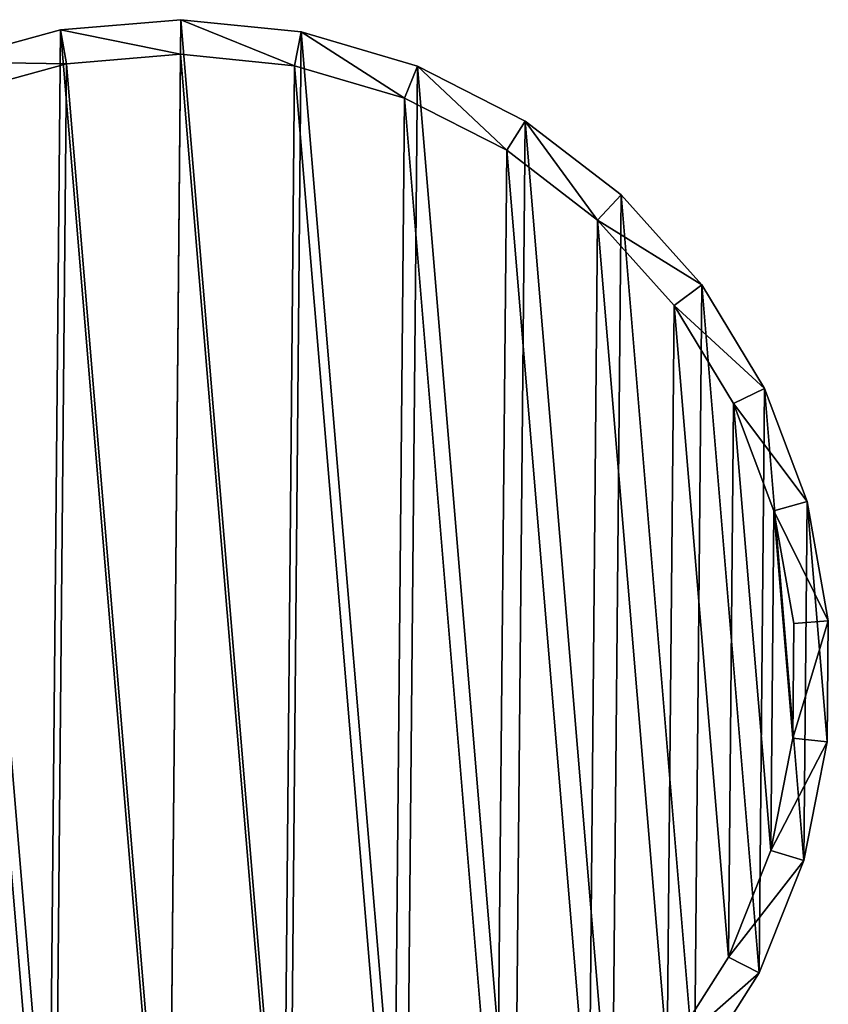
# Model space of a CAD drawing. Header units: millimetres. Extents: x 0 to 1133, y -557 to 576.
# Tile 177 of 193: x 1121 to 1133, y 69 to 83. Entities that reach past the tile are written whole.
import ezdxf

# ---------------------------------------------------------------- set-up
doc = ezdxf.new("R2010")
doc.units = ezdxf.units.MM
doc.header["$LTSCALE"] = 25.4
doc.layers.get('0').update_dxf_attribs({"true_color": 0xff5454})

# ---------------------------------------------------------------- blocks, each defined once
blk = doc.blocks.new('MORE-EYE-7826-7825-7608-CIRCLE.STL')
at = {"color": 18, "true_color": 0x000000}
mesh = blk.add_polyface(dxfattribs=at)
corners = [(1433.138, 90.159, 1307.616), (1432.848, 93.638, 1307.616), (1432.831, 91.885, 1307.616), (1433.186, 95.358, 1307.616), (1433.756, 88.518, 1307.616), (1433.834, 96.987, 1307.616), (1434.665, 87.019, 1307.616), (1434.771, 98.469, 1307.616), (1435.834, 85.713, 1307.616), (1435.964, 99.753, 1307.616), (1437.223, 84.643, 1307.616), (1437.372, 100.797, 1307.616), (1438.785, 83.847, 1307.616), (1438.949, 101.564, 1307.616), (1440.467, 83.352, 1307.616), (1440.639, 102.028, 1307.616), (1442.211, 83.174, 1307.616), (1442.386, 102.173, 1307.616), (1443.958, 83.32, 1307.616), (1444.13, 101.996, 1307.616), (1445.648, 83.784, 1307.616), (1445.812, 101.5, 1307.616), (1447.225, 84.551, 1307.616), (1447.374, 100.704, 1307.616), (1448.634, 85.594, 1307.616), (1448.763, 99.635, 1307.616), (1449.826, 86.879, 1307.616), (1449.932, 98.329, 1307.616), (1450.763, 88.361, 1307.616), (1450.841, 96.83, 1307.616), (1451.411, 89.99, 1307.616), (1451.459, 95.189, 1307.616), (1451.75, 91.71, 1307.616), (1451.766, 93.463, 1307.616)]
mesh.append_faces([[corners[k] for k in face] for face in [(0, 1, 2), (31, 32, 33)]], dxfattribs={"vtx0": -1, "color": 18})
mesh.append_faces([[corners[k] for k in face] for face in [(1, 0, 3), (3, 4, 5), (5, 6, 7), (7, 8, 9), (9, 10, 11), (11, 12, 13), (13, 14, 15), (15, 16, 17), (17, 18, 19), (19, 20, 21), (21, 22, 23), (23, 24, 25), (25, 26, 27), (27, 28, 29), (29, 30, 31)]], dxfattribs={"vtx0": -1, "vtx1": -1, "color": 18})
mesh.append_faces([[corners[k] for k in face] for face in [(3, 0, 4), (5, 4, 6), (7, 6, 8), (9, 8, 10), (11, 10, 12), (13, 12, 14), (15, 14, 16), (17, 16, 18), (19, 18, 20), (21, 20, 22), (23, 22, 24), (25, 24, 26), (27, 26, 28), (29, 28, 30), (31, 30, 32)]], dxfattribs={"vtx0": -1, "vtx2": -1, "color": 18})
mesh = blk.add_polyface(dxfattribs=at)
corners = [(1440.639, 102.028, 1307.616), (1442.382, 101.673, 1283.616), (1440.727, 101.535, 1283.616), (1442.386, 102.173, 1307.616)]
mesh.append_faces([[corners[k] for k in face] for face in [(0, 1, 2), (1, 0, 3)]], dxfattribs={"vtx0": -1, "color": 18})
mesh = blk.add_polyface(dxfattribs=at)
corners = [(1442.386, 102.173, 1307.616), (1444.034, 101.505, 1283.616), (1442.382, 101.673, 1283.616), (1444.13, 101.996, 1307.616)]
mesh.append_faces([[corners[k] for k in face] for face in [(0, 1, 2), (1, 0, 3)]], dxfattribs={"vtx0": -1, "color": 18})
mesh = blk.add_polyface(dxfattribs=at)
corners = [(1438.949, 101.564, 1307.616), (1440.727, 101.535, 1283.616), (1439.125, 101.096, 1283.616), (1440.639, 102.028, 1307.616)]
mesh.append_faces([[corners[k] for k in face] for face in [(0, 1, 2), (1, 0, 3)]], dxfattribs={"vtx0": -1, "color": 18})
mesh = blk.add_polyface(dxfattribs=at)
corners = [(1444.13, 101.996, 1307.616), (1445.627, 101.036, 1283.616), (1444.034, 101.505, 1283.616), (1445.812, 101.5, 1307.616)]
mesh.append_faces([[corners[k] for k in face] for face in [(0, 1, 2), (1, 0, 3)]], dxfattribs={"vtx0": -1, "color": 18})
mesh = blk.add_polyface(dxfattribs=at)
corners = [(1433.345, 93.587, 1283.616), (1433.62, 90.291, 1283.616), (1433.33, 91.926, 1283.616), (1433.665, 95.217, 1283.616), (1434.205, 88.737, 1283.616), (1434.279, 96.76, 1283.616), (1435.067, 87.317, 1283.616), (1435.167, 98.164, 1283.616), (1436.174, 86.079, 1283.616), (1436.297, 99.381, 1283.616), (1437.49, 85.066, 1283.616), (1437.632, 100.369, 1283.616), (1438.97, 84.312, 1283.616), (1439.125, 101.096, 1283.616), (1440.563, 83.843, 1283.616), (1440.727, 101.535, 1283.616), (1442.215, 83.674, 1283.616), (1442.382, 101.673, 1283.616), (1443.87, 83.812, 1283.616), (1444.034, 101.505, 1283.616), (1445.472, 84.252, 1283.616), (1445.627, 101.036, 1283.616), (1446.965, 84.978, 1283.616), (1447.107, 100.282, 1283.616), (1448.3, 85.967, 1283.616), (1448.423, 99.269, 1283.616), (1449.43, 87.184, 1283.616), (1449.531, 98.031, 1283.616), (1450.318, 88.588, 1283.616), (1450.392, 96.611, 1283.616), (1450.932, 90.131, 1283.616), (1450.977, 95.057, 1283.616), (1451.252, 91.761, 1283.616), (1451.267, 93.421, 1283.616)]
mesh.append_faces([[corners[k] for k in face] for face in [(0, 1, 2), (32, 31, 33)]], dxfattribs={"vtx0": -1, "color": 18})
mesh.append_faces([[corners[k] for k in face] for face in [(1, 3, 4), (4, 5, 6), (6, 7, 8), (8, 9, 10), (10, 11, 12), (12, 13, 14), (14, 15, 16), (16, 17, 18), (18, 19, 20), (20, 21, 22), (22, 23, 24), (24, 25, 26), (26, 27, 28), (28, 29, 30), (30, 31, 32)]], dxfattribs={"vtx0": -1, "vtx1": -1, "color": 18})
mesh.append_faces([[corners[k] for k in face] for face in [(1, 0, 3), (4, 3, 5), (6, 5, 7), (8, 7, 9), (10, 9, 11), (12, 11, 13), (14, 13, 15), (16, 15, 17), (18, 17, 19), (20, 19, 21), (22, 21, 23), (24, 23, 25), (26, 25, 27), (28, 27, 29), (30, 29, 31)]], dxfattribs={"vtx0": -1, "vtx2": -1, "color": 18})
mesh = blk.add_polyface(dxfattribs=at)
corners = [(1445.812, 101.5, 1307.616), (1447.107, 100.282, 1283.616), (1445.627, 101.036, 1283.616), (1447.374, 100.704, 1307.616)]
mesh.append_faces([[corners[k] for k in face] for face in [(0, 1, 2), (1, 0, 3)]], dxfattribs={"vtx0": -1, "color": 18})
mesh = blk.add_polyface(dxfattribs=at)
corners = [(1447.374, 100.704, 1307.616), (1448.423, 99.269, 1283.616), (1447.107, 100.282, 1283.616), (1448.763, 99.635, 1307.616)]
mesh.append_faces([[corners[k] for k in face] for face in [(0, 1, 2), (1, 0, 3)]], dxfattribs={"vtx0": -1, "color": 18})
mesh = blk.add_polyface(dxfattribs=at)
corners = [(1448.423, 99.269, 1283.616), (1449.932, 98.329, 1307.616), (1449.531, 98.031, 1283.616), (1448.763, 99.635, 1307.616)]
mesh.append_faces([[corners[k] for k in face] for face in [(0, 1, 2), (1, 0, 3)]], dxfattribs={"vtx0": -1, "color": 18})
mesh = blk.add_polyface(dxfattribs=at)
corners = [(1449.531, 98.031, 1283.616), (1450.841, 96.83, 1307.616), (1450.392, 96.611, 1283.616), (1449.932, 98.329, 1307.616)]
mesh.append_faces([[corners[k] for k in face] for face in [(0, 1, 2), (1, 0, 3)]], dxfattribs={"vtx0": -1, "color": 18})
mesh = blk.add_polyface(dxfattribs=at)
corners = [(1450.392, 96.611, 1283.616), (1451.459, 95.189, 1307.616), (1450.977, 95.057, 1283.616), (1450.841, 96.83, 1307.616)]
mesh.append_faces([[corners[k] for k in face] for face in [(0, 1, 2), (1, 0, 3)]], dxfattribs={"vtx0": -1, "color": 18})
mesh = blk.add_polyface(dxfattribs=at)
corners = [(1450.977, 95.057, 1283.616), (1451.766, 93.463, 1307.616), (1451.267, 93.421, 1283.616), (1451.459, 95.189, 1307.616)]
mesh.append_faces([[corners[k] for k in face] for face in [(0, 1, 2), (1, 0, 3)]], dxfattribs={"vtx0": -1, "color": 18})
mesh = blk.add_polyface(dxfattribs=at)
corners = [(1451.252, 91.761, 1283.616), (1451.766, 93.463, 1307.616), (1451.75, 91.71, 1307.616), (1451.267, 93.421, 1283.616)]
mesh.append_faces([[corners[k] for k in face] for face in [(0, 1, 2), (1, 0, 3)]], dxfattribs={"vtx0": -1, "color": 18})
mesh = blk.add_polyface(dxfattribs=at)
corners = [(1450.932, 90.131, 1283.616), (1451.75, 91.71, 1307.616), (1451.411, 89.99, 1307.616), (1451.252, 91.761, 1283.616)]
mesh.append_faces([[corners[k] for k in face] for face in [(0, 1, 2), (1, 0, 3)]], dxfattribs={"vtx0": -1, "color": 18})
mesh = blk.add_polyface(dxfattribs=at)
corners = [(1450.318, 88.588, 1283.616), (1451.411, 89.99, 1307.616), (1450.763, 88.361, 1307.616), (1450.932, 90.131, 1283.616)]
mesh.append_faces([[corners[k] for k in face] for face in [(0, 1, 2), (1, 0, 3)]], dxfattribs={"vtx0": -1, "color": 18})
mesh = blk.add_polyface(dxfattribs=at)
corners = [(1449.43, 87.184, 1283.616), (1450.763, 88.361, 1307.616), (1449.826, 86.879, 1307.616), (1450.318, 88.588, 1283.616)]
mesh.append_faces([[corners[k] for k in face] for face in [(0, 1, 2), (1, 0, 3)]], dxfattribs={"vtx0": -1, "color": 18})

msp = doc.modelspace()

# ---------------------------------------------------------------- block references
at = {"color": 0}
msp.add_blockref('MORE-EYE-7826-7825-7608-CIRCLE.STL', (-318.744, -19.186, -35.069), dxfattribs=at)

doc.saveas('drawing.dxf')
